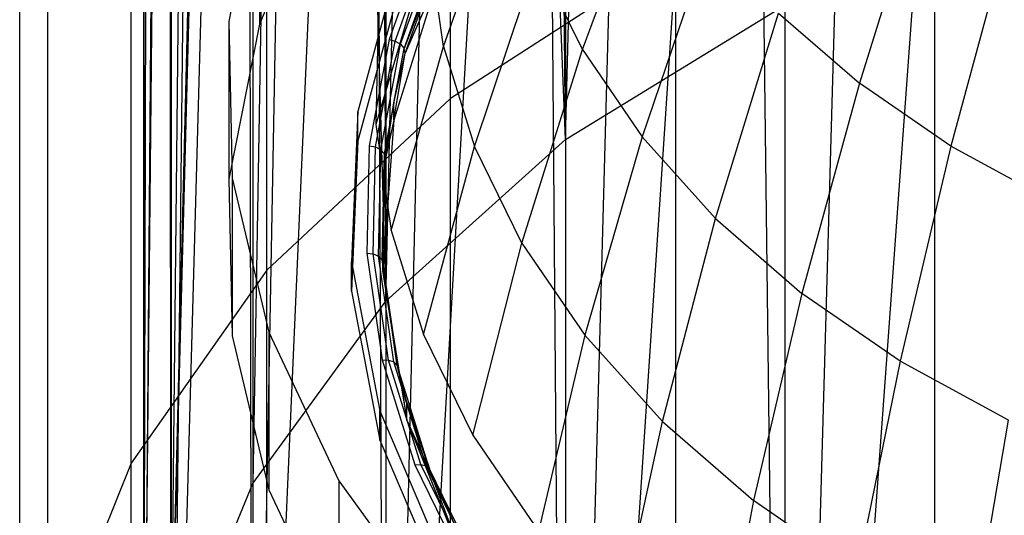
# Model space of a CAD drawing. Extents: x -3.55 to 3.54, y 0.19 to 5.65.
# Tile 10 of 58: x 1.34 to 1.81, y 0.92 to 1.16. Entities that reach past the tile are written whole.
import ezdxf

# ---------------------------------------------------------------- set-up
doc = ezdxf.new("R2010")
doc.units = 0
doc.header["$MEASUREMENT"] = 0
doc.layers.get('0').update_dxf_attribs({"color": 13, "linetype": 'CONTINUOUS'})

# ---------------------------------------------------------------- blocks, each defined once
blk = doc.blocks.new('EASY_LEFT_PM_STL')
at = {"color": 0}
for p, q in [((1.54409, 1.11824, 3.41395), (1.54409, 3.48454, 5.78025)), ((1.54409, 1.11824, 3.41395), (1.54409, 3.48454, 5.78025)), ((1.45652, 1.03624, 3.49594), (1.45652, 3.40254, 5.86225)), ((1.45652, 1.03624, 3.49594), (1.45652, 3.40254, 5.86225)), ((1.39175, 0.94427, 3.58792), (1.39175, 3.31057, 5.95422)), ((1.39175, 0.94427, 3.58792), (1.39175, 3.31057, 5.95422)), ((1.35199, 0.84544, 3.68674), (1.35199, 3.21175, 6.05304)), ((1.35199, 0.84544, 3.68674), (1.35199, 3.21175, 6.05304)), ((1.33858, 0.74314, 3.78905), (1.33858, 3.10944, 6.15535)), ((1.33858, 0.74314, 3.78905), (1.33858, 3.10944, 6.15535)), ((1.35199, 0.64083, 3.89136), (1.35199, 3.00713, 6.25766)), ((1.35199, 0.64083, 3.89136), (1.35199, 3.00713, 6.25766)), ((1.39175, 0.54201, 3.99018), (1.39175, 2.90831, 6.35648)), ((1.39175, 0.54201, 3.99018), (1.39175, 2.90831, 6.35648)), ((1.45652, 0.45003, 4.08215), (1.45652, 2.81633, 6.44846)), ((1.45652, 0.45003, 4.08215), (1.45652, 2.81633, 6.44846)), ((1.54409, 0.36804, 4.16415), (1.54409, 2.73434, 6.53045)), ((1.54409, 0.36804, 4.16415), (1.54409, 2.73434, 6.53045)), ((1.65147, 0.29882, 4.23337), (1.65147, 2.66512, 6.59967)), ((1.65147, 0.29882, 4.23337), (1.65147, 2.66512, 6.59967)), ((1.77501, 0.24473, 4.28745), (1.77501, 2.61103, 6.65376)), ((1.77501, 0.24473, 4.28745), (1.77501, 2.61103, 6.65376)), ((1.59886, 1.09854, 3.43364), (1.6353, 2.51088, 4.79559)), ((1.59886, 1.09854, 3.43364), (1.6353, 2.51088, 4.79559)), ((1.59886, 2.48568, 4.82079), (1.59886, 1.09854, 3.43364)), ((1.59886, 2.48568, 4.82079), (1.59886, 1.09854, 3.43364)), ((1.59886, 1.09854, 3.43364), (1.58773, 2.47725, 4.82923)), ((1.59886, 1.09854, 3.43364), (1.58773, 2.47725, 4.82923)), ((1.51326, 1.02158, 3.51061), (1.54475, 2.44065, 4.86582)), ((1.51326, 1.02158, 3.51061), (1.54475, 2.44065, 4.86582)), ((1.59886, 1.09854, 3.43364), (1.54475, 2.44065, 4.86582)), ((1.59886, 1.09854, 3.43364), (1.54475, 2.44065, 4.86582)), ((1.51326, 2.40872, 4.89775), (1.51326, 1.02158, 3.51061)), ((1.51326, 2.40872, 4.89775), (1.51326, 1.02158, 3.51061)), ((1.50673, 2.4014, 4.90507), (1.51326, 1.02158, 3.51061)), ((1.50673, 2.4014, 4.90507), (1.51326, 1.02158, 3.51061)), ((1.474, 2.35984, 4.94663), (1.44981, 0.93455, 3.59764)), ((1.474, 2.35984, 4.94663), (1.44981, 0.93455, 3.59764)), ((1.474, 2.35984, 4.94663), (1.51326, 1.02158, 3.51061)), ((1.474, 2.35984, 4.94663), (1.51326, 1.02158, 3.51061)), ((1.44981, 2.32169, 4.98478), (1.4108, 0.8406, 3.69158)), ((1.44981, 2.32169, 4.98478), (1.4108, 0.8406, 3.69158)), ((1.44981, 2.32169, 4.98478), (1.44981, 0.93455, 3.59764)), ((1.44981, 2.32169, 4.98478), (1.44981, 0.93455, 3.59764)), ((1.44682, 2.31633, 4.99015), (1.4108, 0.8406, 3.69158)), ((1.44682, 2.31633, 4.99015), (1.4108, 0.8406, 3.69158)), ((1.42544, 2.27122, 5.03525), (1.4108, 0.8406, 3.69158)), ((1.42544, 2.27122, 5.03525), (1.4108, 0.8406, 3.69158)), ((1.4108, 2.22775, 5.07872), (1.39764, 0.74314, 3.78905)), ((1.4108, 2.22775, 5.07872), (1.39764, 0.74314, 3.78905)), ((1.4108, 2.22775, 5.07872), (1.4108, 0.8406, 3.69158)), ((1.4108, 2.22775, 5.07872), (1.4108, 0.8406, 3.69158)), ((1.41004, 2.22492, 5.08156), (1.39764, 0.74314, 3.78905)), ((1.41004, 2.22492, 5.08156), (1.39764, 0.74314, 3.78905)), ((1.39764, 0.74314, 3.78905), (1.40074, 2.1778, 5.12867)), ((1.39764, 0.74314, 3.78905), (1.40074, 2.1778, 5.12867)), ((1.39764, 2.13028, 5.17619), (1.39764, 0.74314, 3.78905)), ((1.39764, 2.13028, 5.17619), (1.39764, 0.74314, 3.78905)), ((1.40074, 2.08276, 5.22371), (1.39764, 0.74314, 3.78905)), ((1.40074, 2.08276, 5.22371), (1.39764, 0.74314, 3.78905)), ((1.39764, 0.74314, 3.78905), (1.41004, 2.03565, 5.27083)), ((1.39764, 0.74314, 3.78905), (1.41004, 2.03565, 5.27083)), ((1.4108, 0.64567, 3.88652), (1.41004, 2.03565, 5.27083)), ((1.4108, 0.64567, 3.88652), (1.41004, 2.03565, 5.27083)), ((1.4108, 2.03281, 5.27366), (1.4108, 0.64567, 3.88652)), ((1.4108, 2.03281, 5.27366), (1.4108, 0.64567, 3.88652)), ((1.4108, 0.64567, 3.88652), (1.42544, 1.98934, 5.31713)), ((1.4108, 0.64567, 3.88652), (1.42544, 1.98934, 5.31713)), ((1.4108, 0.64567, 3.88652), (1.44682, 1.94423, 5.36224)), ((1.4108, 0.64567, 3.88652), (1.44682, 1.94423, 5.36224)), ((1.44981, 0.55172, 3.98046), (1.44682, 1.94423, 5.36224)), ((1.44981, 0.55172, 3.98046), (1.44682, 1.94423, 5.36224)), ((1.44981, 1.93887, 5.36761), (1.44981, 0.55172, 3.98046)), ((1.44981, 1.93887, 5.36761), (1.44981, 0.55172, 3.98046)), ((1.44981, 0.55172, 3.98046), (1.474, 1.90072, 5.40576)), ((1.44981, 0.55172, 3.98046), (1.474, 1.90072, 5.40576)), ((1.44981, 0.55172, 3.98046), (1.50673, 1.85916, 5.44732)), ((1.44981, 0.55172, 3.98046), (1.50673, 1.85916, 5.44732)), ((1.51326, 0.4647, 4.06749), (1.50673, 1.85916, 5.44732)), ((1.51326, 0.4647, 4.06749), (1.50673, 1.85916, 5.44732)), ((1.51326, 1.85184, 5.45463), (1.51326, 0.4647, 4.06749)), ((1.51326, 1.85184, 5.45463), (1.51326, 0.4647, 4.06749)), ((1.51326, 0.4647, 4.06749), (1.54475, 1.81991, 5.48656)), ((1.51326, 0.4647, 4.06749), (1.54475, 1.81991, 5.48656)), ((1.51326, 0.4647, 4.06749), (1.58773, 1.78332, 5.52316)), ((1.51326, 0.4647, 4.06749), (1.58773, 1.78332, 5.52316)), ((1.59886, 0.38773, 4.14445), (1.58773, 1.78332, 5.52316)), ((1.59886, 0.38773, 4.14445), (1.58773, 1.78332, 5.52316)), ((1.59886, 1.77488, 5.5316), (1.59886, 0.38773, 4.14445)), ((1.59886, 1.77488, 5.5316), (1.59886, 0.38773, 4.14445)), ((1.59886, 0.38773, 4.14445), (1.6353, 1.74968, 5.5568)), ((1.59886, 0.38773, 4.14445), (1.6353, 1.74968, 5.5568)), ((1.59886, 0.38773, 4.14445), (1.68706, 1.71929, 5.58719)), ((1.59886, 0.38773, 4.14445), (1.68706, 1.71929, 5.58719)), ((1.7035, 0.32361, 4.20857), (1.68706, 1.71929, 5.58719)), ((1.7035, 0.32361, 4.20857), (1.68706, 1.71929, 5.58719)), ((1.7035, 1.71076, 5.59571), (1.7035, 0.32361, 4.20857)), ((1.7035, 1.71076, 5.59571), (1.7035, 0.32361, 4.20857)), ((1.7035, 0.32361, 4.20857), (1.74256, 1.6924, 5.61407)), ((1.7035, 0.32361, 4.20857), (1.74256, 1.6924, 5.61407)), ((1.7035, 0.32361, 4.20857), (1.80133, 1.66926, 5.63722)), ((1.7035, 0.32361, 4.20857), (1.80133, 1.66926, 5.63722)), ((1.60704, 1.1415, 4.49068), (1.64132, 1.23413, 4.56326)), ((1.60704, 1.1415, 4.49068), (1.64132, 1.23413, 4.56326)), ((1.45294, 1.22869, 4.06628), (1.43834, 1.15482, 4.14015)), ((1.45294, 1.22869, 4.06628), (1.43834, 1.15482, 4.14015)), ((1.45294, 1.22869, 4.06628), (1.45294, 1.15353, 3.99111)), ((1.45294, 1.22869, 4.06628), (1.45294, 1.15353, 3.99111)), ((1.54071, 1.14291, 4.32166), (1.57157, 1.23021, 4.40196)), ((1.54071, 1.14291, 4.32166), (1.57157, 1.23021, 4.40196)), ((1.77066, 1.22711, 4.73269), (1.73905, 1.12545, 4.67194)), ((1.77066, 1.22711, 4.73269), (1.73905, 1.12545, 4.67194)), ((1.48331, 1.22495, 3.91969), (1.45294, 1.15353, 3.99111)), ((1.48331, 1.22495, 3.91969), (1.45294, 1.15353, 3.99111)), ((1.8108, 1.19949, 4.7603), (1.78276, 1.09538, 4.70201)), ((1.8108, 1.19949, 4.7603), (1.78276, 1.09538, 4.70201)), ((1.53255, 1.19598, 3.9765), (1.51478, 1.14637, 4.02611)), ((1.53255, 1.19598, 3.9765), (1.51478, 1.14637, 4.02611)), ((1.51774, 1.14554, 4.02609), (1.53542, 1.19492, 3.97672)), ((1.51774, 1.14554, 4.02609), (1.53542, 1.19492, 3.97672)), ((1.52024, 1.144, 4.02522), (1.53786, 1.19316, 3.97605)), ((1.52024, 1.144, 4.02522), (1.53786, 1.19316, 3.97605)), ((1.66785, 1.1953, 4.60209), (1.63544, 1.09993, 4.53225)), ((1.66785, 1.1953, 4.60209), (1.63544, 1.09993, 4.53225)), ((1.53376, 1.1914, 4.27317), (1.50844, 1.10584, 4.18913)), ((1.53376, 1.1914, 4.27317), (1.50844, 1.10584, 4.18913)), ((1.52192, 1.14196, 4.02364), (1.53949, 1.19099, 3.97461)), ((1.52192, 1.14196, 4.02364), (1.53949, 1.19099, 3.97461)), ((1.54071, 1.14291, 4.32166), (1.53376, 1.1914, 4.27317)), ((1.54071, 1.14291, 4.32166), (1.53376, 1.1914, 4.27317)), ((1.53893, 1.1862, 3.97515), (1.52192, 1.14196, 4.02364)), ((1.53893, 1.1862, 3.97515), (1.52192, 1.14196, 4.02364)), ((1.52251, 1.13975, 4.02159), (1.53893, 1.1862, 3.97515)), ((1.52251, 1.13975, 4.02159), (1.53893, 1.1862, 3.97515)), ((1.65147, 1.18745, 3.34473), (1.54409, 1.11824, 3.41395)), ((1.65147, 1.18745, 3.34473), (1.54409, 1.11824, 3.41395)), ((1.55557, 1.09531, 4.36926), (1.58565, 1.18513, 4.44705)), ((1.55557, 1.09531, 4.36926), (1.58565, 1.18513, 4.44705)), ((1.60704, 1.1415, 4.49068), (1.58565, 1.18513, 4.44705)), ((1.60704, 1.1415, 4.49068), (1.58565, 1.18513, 4.44705)), ((1.51897, 1.1823, 3.99018), (1.49983, 1.1119, 4.06057)), ((1.51897, 1.1823, 3.99018), (1.49983, 1.1119, 4.06057)), ((1.53893, 1.17784, 3.9668), (1.51703, 1.10777, 4.03687)), ((1.53893, 1.17784, 3.9668), (1.51703, 1.10777, 4.03687)), ((1.53893, 1.17784, 3.9668), (1.52251, 1.13975, 4.02159)), ((1.53893, 1.17784, 3.9668), (1.52251, 1.13975, 4.02159)), ((1.51897, 1.16838, 3.97626), (1.49983, 1.09798, 4.04666)), ((1.51897, 1.16838, 3.97626), (1.49983, 1.09798, 4.04666)), ((1.59886, 1.09854, 3.43364), (1.7035, 1.16266, 3.36953)), ((1.59886, 1.09854, 3.43364), (1.7035, 1.16266, 3.36953)), ((1.50955, 1.15666, 4.13831), (1.50844, 1.10584, 4.18913)), ((1.50955, 1.15666, 4.13831), (1.50844, 1.10584, 4.18913)), ((1.67048, 1.06096, 4.57121), (1.70057, 1.15891, 4.63848)), ((1.67048, 1.06096, 4.57121), (1.70057, 1.15891, 4.63848)), ((1.70057, 1.15891, 4.63848), (1.73905, 1.12545, 4.67194)), ((1.70057, 1.15891, 4.63848), (1.73905, 1.12545, 4.67194)), ((1.43834, 1.15482, 4.14015), (1.43986, 1.08024, 4.21473)), ((1.43834, 1.15482, 4.14015), (1.43986, 1.08024, 4.21473)), ((1.43834, 1.15482, 4.14015), (1.43834, 1.07966, 4.06498)), ((1.43834, 1.15482, 4.14015), (1.43834, 1.07966, 4.06498)), ((1.45294, 1.15353, 3.99111), (1.43834, 1.07966, 4.06498)), ((1.45294, 1.15353, 3.99111), (1.43834, 1.07966, 4.06498)), ((1.51478, 1.14637, 4.02611), (1.50527, 1.09563, 4.07685)), ((1.51478, 1.14637, 4.02611), (1.50527, 1.09563, 4.07685)), ((1.51478, 1.14637, 4.02611), (1.51774, 1.14554, 4.02609)), ((1.51478, 1.14637, 4.02611), (1.51774, 1.14554, 4.02609)), ((1.50827, 1.09505, 4.07658), (1.51774, 1.14554, 4.02609)), ((1.50827, 1.09505, 4.07658), (1.51774, 1.14554, 4.02609)), ((1.51082, 1.09371, 4.0755), (1.52024, 1.144, 4.02522)), ((1.51082, 1.09371, 4.0755), (1.52024, 1.144, 4.02522)), ((1.51252, 1.09182, 4.07379), (1.52192, 1.14196, 4.02364)), ((1.51252, 1.09182, 4.07379), (1.52192, 1.14196, 4.02364)), ((1.51568, 1.05527, 4.2397), (1.54071, 1.14291, 4.32166)), ((1.51568, 1.05527, 4.2397), (1.54071, 1.14291, 4.32166)), ((1.51703, 1.11612, 4.04522), (1.52192, 1.14196, 4.02364)), ((1.51703, 1.11612, 4.04522), (1.52192, 1.14196, 4.02364)), ((1.51774, 1.14554, 4.02609), (1.52024, 1.144, 4.02522)), ((1.51774, 1.14554, 4.02609), (1.52024, 1.144, 4.02522)), ((1.52024, 1.144, 4.02522), (1.52192, 1.14196, 4.02364)), ((1.52024, 1.144, 4.02522), (1.52192, 1.14196, 4.02364)), ((1.52251, 1.13975, 4.02159), (1.52192, 1.14196, 4.02364)), ((1.52251, 1.13975, 4.02159), (1.52192, 1.14196, 4.02364)), ((1.54071, 1.14291, 4.32166), (1.55557, 1.09531, 4.36926)), ((1.54071, 1.14291, 4.32166), (1.55557, 1.09531, 4.36926)), ((1.57815, 1.04926, 4.41531), (1.60704, 1.1415, 4.49068)), ((1.57815, 1.04926, 4.41531), (1.60704, 1.1415, 4.49068)), ((1.60704, 1.1415, 4.49068), (1.63544, 1.09993, 4.53225)), ((1.60704, 1.1415, 4.49068), (1.63544, 1.09993, 4.53225)), ((1.51703, 1.10777, 4.03687), (1.52251, 1.13975, 4.02159)), ((1.51703, 1.10777, 4.03687), (1.52251, 1.13975, 4.02159)), ((1.51703, 1.11612, 4.04522), (1.52251, 1.13975, 4.02159)), ((1.51703, 1.11612, 4.04522), (1.52251, 1.13975, 4.02159)), ((1.73905, 1.12545, 4.67194), (1.71167, 1.02514, 4.60704)), ((1.73905, 1.12545, 4.67194), (1.71167, 1.02514, 4.60704)), ((1.78276, 1.09538, 4.70201), (1.73905, 1.12545, 4.67194)), ((1.78276, 1.09538, 4.70201), (1.73905, 1.12545, 4.67194)), ((1.54409, 1.11824, 3.41395), (1.45652, 1.03624, 3.49594)), ((1.54409, 1.11824, 3.41395), (1.45652, 1.03624, 3.49594)), ((1.51703, 1.11612, 4.04522), (1.51252, 1.09182, 4.07379)), ((1.51703, 1.11612, 4.04522), (1.51252, 1.09182, 4.07379)), ((1.51312, 1.08966, 4.07169), (1.51703, 1.11612, 4.04522)), ((1.51312, 1.08966, 4.07169), (1.51703, 1.11612, 4.04522)), ((1.51703, 1.10777, 4.03687), (1.51703, 1.11612, 4.04522)), ((1.51703, 1.10777, 4.03687), (1.51703, 1.11612, 4.04522)), ((1.49983, 1.1119, 4.06057), (1.49691, 1.04025, 4.13223)), ((1.49983, 1.1119, 4.06057), (1.49691, 1.04025, 4.13223)), ((1.49983, 1.09798, 4.04666), (1.49983, 1.1119, 4.06057)), ((1.49983, 1.09798, 4.04666), (1.49983, 1.1119, 4.06057)), ((1.50844, 1.10584, 4.18913), (1.51568, 1.05527, 4.2397)), ((1.50844, 1.10584, 4.18913), (1.51568, 1.05527, 4.2397)), ((1.51703, 1.10777, 4.03687), (1.51174, 1.0361, 4.10854)), ((1.51703, 1.10777, 4.03687), (1.51174, 1.0361, 4.10854)), ((1.51703, 1.10777, 4.03687), (1.51312, 1.08966, 4.07169)), ((1.51703, 1.10777, 4.03687), (1.51312, 1.08966, 4.07169)), ((1.63544, 1.09993, 4.53225), (1.60813, 1.00537, 4.4592)), ((1.63544, 1.09993, 4.53225), (1.60813, 1.00537, 4.4592)), ((1.67048, 1.06096, 4.57121), (1.63544, 1.09993, 4.53225)), ((1.67048, 1.06096, 4.57121), (1.63544, 1.09993, 4.53225)), ((1.49983, 1.09798, 4.04666), (1.49691, 1.02633, 4.11831)), ((1.49983, 1.09798, 4.04666), (1.49691, 1.02633, 4.11831)), ((1.50527, 1.09563, 4.07685), (1.50415, 1.04446, 4.12802)), ((1.50527, 1.09563, 4.07685), (1.50415, 1.04446, 4.12802)), ((1.50527, 1.09563, 4.07685), (1.50827, 1.09505, 4.07658)), ((1.50527, 1.09563, 4.07685), (1.50827, 1.09505, 4.07658)), ((1.50716, 1.04413, 4.1275), (1.50827, 1.09505, 4.07658)), ((1.50716, 1.04413, 4.1275), (1.50827, 1.09505, 4.07658)), ((1.50827, 1.09505, 4.07658), (1.51082, 1.09371, 4.0755)), ((1.50827, 1.09505, 4.07658), (1.51082, 1.09371, 4.0755)), ((1.51326, 1.02158, 3.51061), (1.59886, 1.09854, 3.43364)), ((1.51326, 1.02158, 3.51061), (1.59886, 1.09854, 3.43364)), ((1.53118, 1.00564, 4.28933), (1.55557, 1.09531, 4.36926)), ((1.53118, 1.00564, 4.28933), (1.55557, 1.09531, 4.36926)), ((1.57815, 1.04926, 4.41531), (1.55557, 1.09531, 4.36926)), ((1.57815, 1.04926, 4.41531), (1.55557, 1.09531, 4.36926)), ((1.78276, 1.09538, 4.70201), (1.75847, 0.99294, 4.63924)), ((1.78276, 1.09538, 4.70201), (1.75847, 0.99294, 4.63924)), ((1.83111, 1.0691, 4.72829), (1.78276, 1.09538, 4.70201)), ((1.83111, 1.0691, 4.72829), (1.78276, 1.09538, 4.70201)), ((1.50972, 1.043, 4.12622), (1.51082, 1.09371, 4.0755)), ((1.50972, 1.043, 4.12622), (1.51082, 1.09371, 4.0755)), ((1.51082, 1.09371, 4.0755), (1.51252, 1.09182, 4.07379)), ((1.51082, 1.09371, 4.0755), (1.51252, 1.09182, 4.07379)), ((1.51142, 1.04124, 4.12436), (1.51252, 1.09182, 4.07379)), ((1.51142, 1.04124, 4.12436), (1.51252, 1.09182, 4.07379)), ((1.51312, 1.08966, 4.07169), (1.51142, 1.04124, 4.12436)), ((1.51312, 1.08966, 4.07169), (1.51142, 1.04124, 4.12436)), ((1.51174, 1.0361, 4.10854), (1.51312, 1.08966, 4.07169)), ((1.51174, 1.0361, 4.10854), (1.51312, 1.08966, 4.07169)), ((1.51174, 1.04445, 4.11689), (1.51312, 1.08966, 4.07169)), ((1.51174, 1.04445, 4.11689), (1.51312, 1.08966, 4.07169)), ((1.51312, 1.08966, 4.07169), (1.51252, 1.09182, 4.07379)), ((1.51312, 1.08966, 4.07169), (1.51252, 1.09182, 4.07379)), ((1.43986, 1.08024, 4.21473), (1.45746, 1.0067, 4.28827)), ((1.43986, 1.08024, 4.21473), (1.45746, 1.0067, 4.28827)), ((1.43986, 1.08024, 4.21473), (1.43986, 1.00508, 4.13956)), ((1.43986, 1.08024, 4.21473), (1.43986, 1.00508, 4.13956)), ((1.43834, 1.07966, 4.06498), (1.43986, 1.00508, 4.13956)), ((1.43834, 1.07966, 4.06498), (1.43986, 1.00508, 4.13956)), ((1.64512, 0.96423, 4.50033), (1.67048, 1.06096, 4.57121)), ((1.64512, 0.96423, 4.50033), (1.67048, 1.06096, 4.57121)), ((1.67048, 1.06096, 4.57121), (1.71167, 1.02514, 4.60704)), ((1.67048, 1.06096, 4.57121), (1.71167, 1.02514, 4.60704)), ((1.51568, 1.05527, 4.2397), (1.53118, 1.00564, 4.28933)), ((1.51568, 1.05527, 4.2397), (1.53118, 1.00564, 4.28933)), ((1.55472, 0.95761, 4.33736), (1.57815, 1.04926, 4.41531)), ((1.55472, 0.95761, 4.33736), (1.57815, 1.04926, 4.41531)), ((1.57815, 1.04926, 4.41531), (1.60813, 1.00537, 4.4592)), ((1.57815, 1.04926, 4.41531), (1.60813, 1.00537, 4.4592)), ((1.50415, 1.04446, 4.12802), (1.51145, 0.99354, 4.17894)), ((1.50415, 1.04446, 4.12802), (1.51145, 0.99354, 4.17894)), ((1.50415, 1.04446, 4.12802), (1.50716, 1.04413, 4.1275)), ((1.50415, 1.04446, 4.12802), (1.50716, 1.04413, 4.1275)), ((1.51442, 0.99346, 4.17818), (1.50716, 1.04413, 4.1275)), ((1.50716, 1.04413, 4.1275), (1.50972, 1.043, 4.12622)), ((1.50716, 1.04413, 4.1275), (1.50972, 1.043, 4.12622)), ((1.51442, 0.99346, 4.17818), (1.50716, 1.04413, 4.1275)), ((1.51695, 0.99253, 4.17668), (1.50972, 1.043, 4.12622)), ((1.50972, 1.043, 4.12622), (1.51142, 1.04124, 4.12436)), ((1.50972, 1.043, 4.12622), (1.51142, 1.04124, 4.12436)), ((1.51695, 0.99253, 4.17668), (1.50972, 1.043, 4.12622)), ((1.51174, 1.04445, 4.11689), (1.51142, 1.04124, 4.12436)), ((1.51174, 1.04445, 4.11689), (1.51142, 1.04124, 4.12436)), ((1.51174, 1.0361, 4.10854), (1.51174, 1.04445, 4.11689)), ((1.51202, 1.03913, 4.12221), (1.51174, 1.04445, 4.11689)), ((1.51174, 1.0361, 4.10854), (1.51174, 1.04445, 4.11689)), ((1.51202, 1.03913, 4.12221), (1.51174, 1.04445, 4.11689)), ((1.49691, 1.02633, 4.11831), (1.49691, 1.04025, 4.13223)), ((1.49691, 1.04025, 4.13223), (1.51028, 0.96919, 4.20328)), ((1.49691, 1.02633, 4.11831), (1.49691, 1.04025, 4.13223)), ((1.49691, 1.04025, 4.13223), (1.51028, 0.96919, 4.20328)), ((1.51202, 1.03913, 4.12221), (1.51142, 1.04124, 4.12436)), ((1.51202, 1.03913, 4.12221), (1.51142, 1.04124, 4.12436)), ((1.51863, 0.99092, 4.17469), (1.51142, 1.04124, 4.12436)), ((1.51863, 0.99092, 4.17469), (1.51142, 1.04124, 4.12436)), ((1.51202, 1.03913, 4.12221), (1.51174, 1.0361, 4.10854)), ((1.51202, 1.03913, 4.12221), (1.51174, 1.0361, 4.10854)), ((1.51922, 0.98886, 4.17249), (1.51202, 1.03913, 4.12221)), ((1.51922, 0.98886, 4.17249), (1.51202, 1.03913, 4.12221)), ((1.45652, 1.03624, 3.49594), (1.39175, 0.94427, 3.58792)), ((1.45652, 1.03624, 3.49594), (1.39175, 0.94427, 3.58792)), ((1.51922, 0.98886, 4.17249), (1.51174, 1.0361, 4.10854)), ((1.51174, 1.0361, 4.10854), (1.52321, 0.96479, 4.17985)), ((1.51922, 0.98886, 4.17249), (1.51174, 1.0361, 4.10854)), ((1.51174, 1.0361, 4.10854), (1.52321, 0.96479, 4.17985)), ((1.49691, 1.02633, 4.11831), (1.51028, 0.95527, 4.18937)), ((1.49691, 1.02633, 4.11831), (1.51028, 0.95527, 4.18937)), ((1.71167, 1.02514, 4.60704), (1.68861, 0.92642, 4.53815)), ((1.71167, 1.02514, 4.60704), (1.68861, 0.92642, 4.53815)), ((1.75847, 0.99294, 4.63924), (1.71167, 1.02514, 4.60704)), ((1.75847, 0.99294, 4.63924), (1.71167, 1.02514, 4.60704)), ((1.44981, 0.93455, 3.59764), (1.51326, 1.02158, 3.51061)), ((1.44981, 0.93455, 3.59764), (1.51326, 1.02158, 3.51061)), ((1.43986, 1.00508, 4.13956), (1.45746, 0.93154, 4.2131)), ((1.43986, 1.00508, 4.13956), (1.45746, 0.93154, 4.2131)), ((1.45746, 1.0067, 4.28827), (1.49073, 0.93592, 4.35905)), ((1.45746, 1.0067, 4.28827), (1.49073, 0.93592, 4.35905)), ((1.45746, 1.0067, 4.28827), (1.45746, 0.93154, 4.2131)), ((1.45746, 1.0067, 4.28827), (1.45746, 0.93154, 4.2131)), ((1.53118, 1.00564, 4.28933), (1.55472, 0.95761, 4.33736)), ((1.53118, 1.00564, 4.28933), (1.55472, 0.95761, 4.33736)), ((1.60813, 1.00537, 4.4592), (1.58599, 0.91185, 4.38312)), ((1.60813, 1.00537, 4.4592), (1.58599, 0.91185, 4.38312)), ((1.64512, 0.96423, 4.50033), (1.60813, 1.00537, 4.4592)), ((1.64512, 0.96423, 4.50033), (1.60813, 1.00537, 4.4592)), ((1.51145, 0.99354, 4.17894), (1.52705, 0.94357, 4.22891)), ((1.51145, 0.99354, 4.17894), (1.52705, 0.94357, 4.22891)), ((1.51145, 0.99354, 4.17894), (1.51442, 0.99346, 4.17818)), ((1.51145, 0.99354, 4.17894), (1.51442, 0.99346, 4.17818)), ((1.52995, 0.94372, 4.22791), (1.51442, 0.99346, 4.17818)), ((1.51442, 0.99346, 4.17818), (1.51695, 0.99253, 4.17668)), ((1.51442, 0.99346, 4.17818), (1.51695, 0.99253, 4.17668)), ((1.52995, 0.94372, 4.22791), (1.51442, 0.99346, 4.17818)), ((1.53241, 0.94301, 4.22621), (1.51695, 0.99253, 4.17668)), ((1.51695, 0.99253, 4.17668), (1.51863, 0.99092, 4.17469)), ((1.51695, 0.99253, 4.17668), (1.51863, 0.99092, 4.17469)), ((1.53241, 0.94301, 4.22621), (1.51695, 0.99253, 4.17668)), ((1.51922, 0.98886, 4.17249), (1.51863, 0.99092, 4.17469)), ((1.51922, 0.98886, 4.17249), (1.51863, 0.99092, 4.17469)), ((1.52321, 0.97314, 4.1882), (1.51863, 0.99092, 4.17469)), ((1.52321, 0.97314, 4.1882), (1.51863, 0.99092, 4.17469)), ((1.53405, 0.94153, 4.22408), (1.51863, 0.99092, 4.17469)), ((1.53405, 0.94153, 4.22408), (1.51863, 0.99092, 4.17469)), ((1.75847, 0.99294, 4.63924), (1.73802, 0.89243, 4.57214)), ((1.75847, 0.99294, 4.63924), (1.73802, 0.89243, 4.57214)), ((1.81025, 0.9648, 4.66737), (1.75847, 0.99294, 4.63924)), ((1.81025, 0.9648, 4.66737), (1.75847, 0.99294, 4.63924)), ((1.52321, 0.97314, 4.1882), (1.51922, 0.98886, 4.17249)), ((1.51922, 0.98886, 4.17249), (1.52321, 0.96479, 4.17985)), ((1.51922, 0.98886, 4.17249), (1.52321, 0.96479, 4.17985)), ((1.52321, 0.97314, 4.1882), (1.51922, 0.98886, 4.17249)), ((1.52321, 0.96479, 4.17985), (1.52321, 0.97314, 4.1882)), ((1.52321, 0.96479, 4.17985), (1.52321, 0.97314, 4.1882)), ((1.53463, 0.93951, 4.22183), (1.52321, 0.97314, 4.1882)), ((1.52321, 0.97314, 4.1882), (1.53405, 0.94153, 4.22408)), ((1.53463, 0.93951, 4.22183), (1.52321, 0.97314, 4.1882)), ((1.52321, 0.97314, 4.1882), (1.53405, 0.94153, 4.22408)), ((1.51028, 0.95527, 4.18937), (1.51028, 0.96919, 4.20328)), ((1.51028, 0.96919, 4.20328), (1.5396, 0.90057, 4.2719)), ((1.51028, 0.95527, 4.18937), (1.51028, 0.96919, 4.20328)), ((1.51028, 0.96919, 4.20328), (1.5396, 0.90057, 4.2719)), ((1.52321, 0.96479, 4.17985), (1.53463, 0.93951, 4.22183)), ((1.52321, 0.96479, 4.17985), (1.53463, 0.93951, 4.22183)), ((1.52321, 0.96479, 4.17985), (1.55112, 0.89579, 4.24885)), ((1.52321, 0.96479, 4.17985), (1.55112, 0.89579, 4.24885)), ((1.62456, 0.86896, 4.42601), (1.64512, 0.96423, 4.50033)), ((1.62456, 0.86896, 4.42601), (1.64512, 0.96423, 4.50033)), ((1.64512, 0.96423, 4.50033), (1.68861, 0.92642, 4.53815)), ((1.64512, 0.96423, 4.50033), (1.68861, 0.92642, 4.53815)), ((1.79267, 0.86272, 4.60185), (1.81025, 0.9648, 4.66737)), ((1.79267, 0.86272, 4.60185), (1.81025, 0.9648, 4.66737)), ((1.51028, 0.95527, 4.18937), (1.5396, 0.88665, 4.25799)), ((1.51028, 0.95527, 4.18937), (1.5396, 0.88665, 4.25799)), ((1.55472, 0.95761, 4.33736), (1.58599, 0.91185, 4.38312)), ((1.55472, 0.95761, 4.33736), (1.58599, 0.91185, 4.38312)), ((1.39175, 0.94427, 3.58792), (1.35199, 0.84544, 3.68674)), ((1.39175, 0.94427, 3.58792), (1.35199, 0.84544, 3.68674)), ((1.52705, 0.94357, 4.22891), (1.52995, 0.94372, 4.22791)), ((1.52705, 0.94357, 4.22891), (1.52995, 0.94372, 4.22791)), ((1.52705, 0.94357, 4.22891), (1.55076, 0.89521, 4.27727)), ((1.52705, 0.94357, 4.22891), (1.55076, 0.89521, 4.27727)), ((1.55354, 0.8956, 4.27603), (1.52995, 0.94372, 4.22791)), ((1.52995, 0.94372, 4.22791), (1.53241, 0.94301, 4.22621)), ((1.52995, 0.94372, 4.22791), (1.53241, 0.94301, 4.22621)), ((1.55354, 0.8956, 4.27603), (1.52995, 0.94372, 4.22791)), ((1.55591, 0.89508, 4.27414), (1.53241, 0.94301, 4.22621)), ((1.53241, 0.94301, 4.22621), (1.53405, 0.94153, 4.22408)), ((1.53241, 0.94301, 4.22621), (1.53405, 0.94153, 4.22408)), ((1.55591, 0.89508, 4.27414), (1.53241, 0.94301, 4.22621)), ((1.53463, 0.93951, 4.22183), (1.53405, 0.94153, 4.22408)), ((1.53463, 0.93951, 4.22183), (1.53405, 0.94153, 4.22408)), ((1.55112, 0.90414, 4.2572), (1.53405, 0.94153, 4.22408)), ((1.55112, 0.90414, 4.2572), (1.53405, 0.94153, 4.22408)), ((1.55748, 0.89374, 4.27187), (1.53405, 0.94153, 4.22408)), ((1.55748, 0.89374, 4.27187), (1.53405, 0.94153, 4.22408)), ((1.55112, 0.89579, 4.24885), (1.53463, 0.93951, 4.22183)), ((1.55112, 0.89579, 4.24885), (1.53463, 0.93951, 4.22183)), ((1.55112, 0.90414, 4.2572), (1.53463, 0.93951, 4.22183)), ((1.55112, 0.90414, 4.2572), (1.53463, 0.93951, 4.22183)), ((1.4108, 0.8406, 3.69158), (1.44981, 0.93455, 3.59764)), ((1.4108, 0.8406, 3.69158), (1.44981, 0.93455, 3.59764)), ((1.49073, 0.93592, 4.35905), (1.53889, 0.86957, 4.4254)), ((1.49073, 0.93592, 4.35905), (1.53889, 0.86957, 4.4254)), ((1.49073, 0.93592, 4.35905), (1.49073, 0.86076, 4.28388)), ((1.49073, 0.93592, 4.35905), (1.49073, 0.86076, 4.28388)), ((1.45746, 0.93154, 4.2131), (1.49073, 0.86076, 4.28388)), ((1.45746, 0.93154, 4.2131), (1.49073, 0.86076, 4.28388)), ((1.68861, 0.92642, 4.53815), (1.66991, 0.82952, 4.46545)), ((1.68861, 0.92642, 4.53815), (1.66991, 0.82952, 4.46545)), ((1.73802, 0.89243, 4.57214), (1.68861, 0.92642, 4.53815)), ((1.73802, 0.89243, 4.57214), (1.68861, 0.92642, 4.53815))]:
    blk.add_line(p, q, dxfattribs=at)

msp = doc.modelspace()

# ---------------------------------------------------------------- block references
at = {"color": 0}
msp.add_blockref('EASY_LEFT_PM_STL', (0, 0), dxfattribs=at)

doc.saveas('drawing.dxf')
